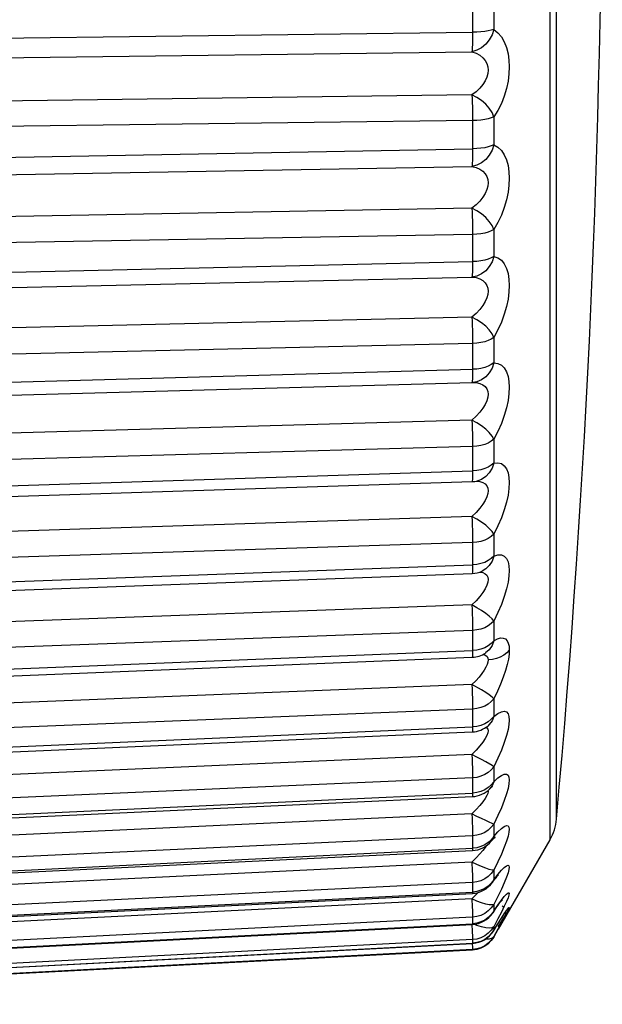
# Model space of a CAD drawing. Extents: x -841 to -216, y -127 to 601.
# Tile 97 of 201: x -319.23 to -315.2, y 200.65 to 207.46. Entities that reach past the tile are written whole.
import ezdxf

# ---------------------------------------------------------------- set-up
doc = ezdxf.new("R2010")
doc.units = 0
doc.header["$LTSCALE"] = 23.1
doc.layers.add('HEATSINK_AM_0', color=7, linetype='CONTINUOUS')

msp = doc.modelspace()

# ---------------------------------------------------------------- linework, layer by layer
at = {"layer": 'HEATSINK_AM_0', "color": 7}
for p, q in [((-315.5634, 216.2085), (-315.5634, 201.7901)), ((-315.5181, 203.278), (-315.5181, 216.0652)), ((-316.0986, 207.6103), (-316.0985, 207.3781)), ((-315.952, 207.5945), (-315.952, 207.3964)), ((-322.3727, 207.2984), (-316.0985, 207.3781)), ((-322.3773, 207.1632), (-316.103, 207.2427)), ((-316.103, 206.9437), (-322.3773, 206.864)), ((-316.0985, 206.7663), (-322.3727, 206.6868)), ((-316.0986, 206.7976), (-316.0985, 206.5711)), ((-315.952, 206.7914), (-315.952, 206.5985)), ((-322.3727, 206.4584), (-316.0985, 206.5711)), ((-322.3773, 206.3369), (-316.103, 206.4493)), ((-316.103, 206.1597), (-322.3773, 206.0471)), ((-315.952, 206.0126), (-315.952, 205.8268)), ((-316.0985, 205.9786), (-322.3727, 205.8662)), ((-316.0986, 206.0091), (-316.0985, 205.7907)), ((-322.3727, 205.6463), (-316.0985, 205.7907)), ((-322.3773, 205.5397), (-316.103, 205.6838)), ((-316.103, 205.4068), (-322.3773, 205.2626)), ((-315.952, 205.2665), (-315.952, 205.09)), ((-316.0985, 205.224), (-322.3727, 205.0798)), ((-316.0986, 205.2533), (-316.0985, 205.0455)), ((-322.3727, 204.871), (-316.0985, 205.0455)), ((-322.3773, 204.7804), (-316.103, 204.9547)), ((-316.1017, 204.9571), (-316.1029, 204.9547)), ((-316.1029, 204.9547), (-316.0979, 204.9549)), ((-316.0977, 204.9549), (-316.0979, 204.9549)), ((-316.103, 204.6933), (-322.3773, 204.519)), ((-316.0986, 204.5386), (-316.0985, 204.3435)), ((-315.952, 204.5612), (-315.952, 204.3959)), ((-316.0985, 204.5107), (-322.3727, 204.3364)), ((-322.3727, 204.1408), (-316.0985, 204.3435)), ((-322.3763, 204.0661), (-316.1021, 204.2686)), ((-316.1017, 204.2689), (-316.1021, 204.2686)), ((-316.0626, 204.2743), (-316.0634, 204.2741)), ((-315.9933, 204.1858), (-315.9997, 204.1634)), ((-316.103, 204.027), (-322.3773, 203.8245)), ((-315.952, 203.9046), (-315.952, 203.7523)), ((-316.0985, 203.8466), (-322.3727, 203.6441)), ((-316.0986, 203.8728), (-316.0985, 203.6926)), ((-316.0689, 203.6952), (-316.0985, 203.6926)), ((-322.3756, 203.4039), (-316.1014, 203.6324)), ((-322.3727, 203.4639), (-316.0985, 203.6926)), ((-316.1005, 203.6339), (-316.1014, 203.6324)), ((-315.9999, 203.6206), (-315.9933, 203.6068)), ((-315.9933, 203.6068), (-315.9911, 203.5908)), ((-315.9911, 203.5908), (-315.9933, 203.5723)), ((-316.103, 203.4152), (-322.3773, 203.1866)), ((-315.952, 203.3039), (-315.952, 203.1662)), ((-316.0985, 203.239), (-322.3727, 203.0105)), ((-316.0986, 203.2631), (-316.0985, 203.0998)), ((-315.5183, 203.1244), (-315.5181, 203.278)), ((-322.3727, 202.8476), (-316.0985, 203.0998)), ((-316.0689, 203.1027), (-316.0985, 203.0998)), ((-316.0406, 203.1093), (-316.0689, 203.1027)), ((-316.0085, 203.0828), (-316.0086, 203.0827)), ((-322.3749, 202.801), (-316.1007, 203.053)), ((-315.9927, 203.0473), (-315.9912, 203.0348)), ((-315.9912, 203.0348), (-315.9927, 203.0201)), ((-316.103, 202.8645), (-322.3773, 202.6125)), ((-316.036, 202.8277), (-316.103, 202.8645)), ((-315.952, 202.7655), (-315.952, 202.644)), ((-316.0985, 202.6945), (-322.3727, 202.4425)), ((-316.0986, 202.7162), (-316.0985, 202.5717)), ((-322.3743, 202.264), (-316.1001, 202.5368)), ((-322.3727, 202.2988), (-316.0985, 202.5717)), ((-316.0689, 202.5749), (-316.0985, 202.5717)), ((-316.0059, 202.5686), (-315.9999, 202.5655)), ((-315.9914, 202.5794), (-315.9915, 202.5794)), ((-315.5181, 202.3048), (-315.5181, 202.5057)), ((-316.103, 202.3811), (-322.3773, 202.1083)), ((-315.952, 202.2954), (-315.9634, 202.3043)), ((-315.952, 202.2954), (-315.952, 202.1915)), ((-315.518, 202.0557), (-315.5181, 202.3048)), ((-316.0985, 202.2191), (-322.3727, 201.9463)), ((-316.0986, 202.2382), (-316.0985, 202.1139)), ((-315.9927, 202.1317), (-315.9911, 202.1247)), ((-315.9785, 202.1441), (-315.9786, 202.1439)), ((-315.9634, 202.1639), (-315.9785, 202.1441)), ((-315.952, 202.1915), (-315.9634, 202.1639)), ((-322.3738, 201.7989), (-316.0996, 202.0894)), ((-322.3727, 201.8233), (-316.0985, 202.1139)), ((-316.0689, 202.1174), (-316.0985, 202.1139)), ((-315.9911, 202.1247), (-315.9933, 202.1118)), ((-316.073, 202.0001), (-316.103, 201.9701)), ((-316.103, 201.9701), (-322.3773, 201.6797)), ((-315.952, 201.8988), (-315.952, 201.8135)), ((-316.0985, 201.8179), (-322.3727, 201.5274)), ((-316.0985, 201.8179), (-316.0985, 201.7317)), ((-315.9634, 201.7886), (-315.9691, 201.7809)), ((-315.952, 201.8135), (-315.9634, 201.7886)), ((-315.952, 201.8135), (-315.9234, 201.8454)), ((-315.9429, 201.8096), (-315.9414, 201.8111)), ((-315.5634, 201.7901), (-315.9203, 201.1721)), ((-322.3727, 201.4265), (-316.0985, 201.7317)), ((-316.0689, 201.7353), (-316.0985, 201.7317)), ((-315.9899, 201.7716), (-316.014, 201.7555)), ((-316.0036, 201.7495), (-316.0108, 201.7381)), ((-315.9691, 201.7809), (-315.9693, 201.7807)), ((-322.3734, 201.4107), (-316.0992, 201.7157)), ((-316.073, 201.6657), (-316.103, 201.6362)), ((-316.0476, 201.6929), (-316.073, 201.6657)), ((-316.103, 201.6362), (-322.3773, 201.3312)), ((-315.899, 201.5797), (-315.8791, 201.5995)), ((-315.952, 201.5142), (-315.9625, 201.4936)), ((-315.952, 201.5799), (-315.952, 201.5142)), ((-316.0985, 201.4954), (-322.3727, 201.1904)), ((-316.0985, 201.4954), (-316.0985, 201.429)), ((-315.9899, 201.4706), (-316.014, 201.4538)), ((-315.9625, 201.4936), (-315.9627, 201.4934)), ((-315.8989, 201.4488), (-315.9232, 201.3987)), ((-316.103, 201.383), (-322.3773, 201.0667)), ((-322.3731, 201.1037), (-316.0989, 201.4199)), ((-322.3727, 201.1126), (-316.0985, 201.429)), ((-316.073, 201.4116), (-316.103, 201.383)), ((-316.103, 201.383), (-316.1005, 201.3255)), ((-316.0689, 201.4328), (-316.0985, 201.429)), ((-316.0574, 201.4276), (-316.073, 201.4116)), ((-315.9232, 201.3987), (-315.952, 201.3424)), ((-315.952, 201.3424), (-315.952, 201.297)), ((-315.9213, 201.3382), (-315.9135, 201.3488)), ((-315.9008, 201.3652), (-315.8958, 201.3713)), ((-315.879, 201.3302), (-315.8989, 201.2897)), ((-315.8958, 201.3713), (-315.8918, 201.3759)), ((-315.8921, 201.3275), (-315.8871, 201.3338)), ((-316.0985, 201.2552), (-322.3727, 200.9389)), ((-316.0985, 201.2552), (-316.0985, 201.2093)), ((-315.9578, 201.2856), (-315.9579, 201.2854)), ((-315.952, 201.297), (-315.9578, 201.2856)), ((-315.9234, 201.2099), (-315.8992, 201.2478)), ((-315.8789, 201.2515), (-315.8988, 201.2152)), ((-315.8923, 201.2359), (-315.8825, 201.2515)), ((-315.8825, 201.2515), (-315.874, 201.2648)), ((-315.874, 201.2648), (-315.8672, 201.2753)), ((-315.8697, 201.2903), (-315.8683, 201.2921)), ((-315.8672, 201.2753), (-315.861, 201.2847)), ((-322.3729, 200.8811), (-316.0986, 201.2052)), ((-322.3727, 200.8852), (-316.0985, 201.2093)), ((-316.1027, 201.205), (-316.1005, 201.1588)), ((-315.9547, 201.1591), (-315.9311, 201.1969)), ((-315.952, 201.1641), (-315.9234, 201.2099)), ((-315.952, 201.1887), (-315.952, 201.1641)), ((-315.9311, 201.1969), (-315.9132, 201.2252)), ((-315.9217, 201.1884), (-315.9033, 201.2182)), ((-315.9033, 201.2182), (-315.8923, 201.2359)), ((-316.0986, 201.1069), (-316.0985, 201.0998)), ((-315.9544, 201.1595), (-315.9545, 201.1594)), ((-315.952, 201.1641), (-315.9544, 201.1595)), ((-315.952, 201.1171), (-315.9204, 201.1719)), ((-315.952, 201.1206), (-315.952, 201.1171)), ((-322.3728, 200.7456), (-316.0985, 201.0738)), ((-316.0985, 201.0998), (-322.3727, 200.7757)), ((-322.3727, 200.7466), (-316.0985, 201.0749)), ((-316.0691, 201.1037), (-316.0985, 201.0998)), ((-316.0985, 201.0998), (-316.0985, 201.0749)), ((-316.0985, 201.0749), (-316.0985, 201.0738)), ((-316.0985, 201.0274), (-323.2577, 200.6521)), ((-316.0986, 201.0347), (-316.0985, 201.0309)), ((-316.0691, 201.0349), (-316.0985, 201.0309)), ((-316.0689, 201.0314), (-316.0985, 201.0274)), ((-316.0985, 201.0309), (-316.0985, 201.0274))]:
    msp.add_line(p, q, dxfattribs=at)
for points in [[(-315.952, 207.3964), (-315.9634, 207.3595), (-315.9824, 207.3251), (-316.0068, 207.295), (-316.036, 207.2705), (-316.0691, 207.2529), (-316.103, 207.2427)], [(-316.0985, 207.3781), (-316.0986, 207.3475), (-316.099, 207.319), (-316.0996, 207.2936), (-316.1005, 207.2719), (-316.1017, 207.2548), (-316.103, 207.2427)], [(-315.952, 207.3964), (-315.9691, 207.3916), (-315.9899, 207.387), (-316.014, 207.3834), (-316.0406, 207.3807), (-316.0689, 207.3788), (-316.0985, 207.3781)], [(-315.952, 207.3964), (-315.9233, 207.3744), (-315.8989, 207.3463), (-315.879, 207.3114), (-315.8636, 207.2717), (-315.853, 207.2289), (-315.8467, 207.1837), (-315.8446, 207.1373), (-315.8467, 207.0893), (-315.853, 207.0389), (-315.8637, 206.9875), (-315.8791, 206.9355), (-315.899, 206.8846), (-315.9233, 206.8368), (-315.952, 206.7914)], [(-316.103, 207.2427), (-316.073, 207.2324), (-316.0477, 207.2184), (-316.0269, 207.2013), (-316.0109, 207.1819), (-315.9998, 207.1608), (-315.9933, 207.1385), (-315.9911, 207.1156), (-315.9933, 207.0919), (-315.9998, 207.067), (-316.011, 207.0414), (-316.027, 207.0156), (-316.0478, 206.9903), (-316.0731, 206.966), (-316.103, 206.9437)], [(-315.952, 206.7914), (-315.9634, 206.8221), (-315.9824, 206.8521), (-316.0068, 206.8807), (-316.036, 206.9062), (-316.0691, 206.9272), (-316.103, 206.9437)], [(-316.103, 206.9437), (-316.1017, 206.9191), (-316.1005, 206.8913), (-316.0996, 206.8612), (-316.099, 206.8296), (-316.0986, 206.7976)], [(-315.952, 206.7914), (-315.969, 206.7846), (-315.9899, 206.7786), (-316.014, 206.7736), (-316.0406, 206.7699), (-316.0691, 206.7674), (-316.0985, 206.7663)], [(-315.952, 206.5985), (-315.9634, 206.5614), (-315.9824, 206.5271), (-316.0068, 206.4976), (-316.036, 206.4741), (-316.0691, 206.4578), (-316.103, 206.4493)], [(-316.0985, 206.5711), (-316.0986, 206.5416), (-316.099, 206.5148), (-316.0996, 206.4915), (-316.1005, 206.4725), (-316.1017, 206.4582), (-316.103, 206.4493)], [(-315.952, 206.5985), (-315.9691, 206.5911), (-315.9899, 206.5845), (-316.014, 206.579), (-316.0406, 206.575), (-316.0689, 206.5723), (-316.0985, 206.5711)], [(-315.952, 206.5985), (-315.9233, 206.5824), (-315.899, 206.5597), (-315.8791, 206.5296), (-315.8637, 206.4941), (-315.8531, 206.4547), (-315.8468, 206.412), (-315.8446, 206.3674), (-315.8467, 206.3205), (-315.8529, 206.2706), (-315.8636, 206.219), (-315.879, 206.1658), (-315.8989, 206.1127), (-315.9232, 206.0619), (-315.952, 206.0126)], [(-316.103, 206.4493), (-316.0731, 206.4421), (-316.0478, 206.4308), (-316.0271, 206.4162), (-316.011, 206.3989), (-315.9999, 206.3795), (-315.9933, 206.3585), (-315.9911, 206.3365), (-315.9933, 206.3133), (-315.9997, 206.2886), (-316.0108, 206.2629), (-316.0269, 206.2365), (-316.0477, 206.2099), (-316.073, 206.1841), (-316.103, 206.1597)], [(-315.952, 206.0126), (-315.9634, 206.0409), (-315.9824, 206.069), (-316.0068, 206.0963), (-316.036, 206.1213), (-316.0691, 206.1423), (-316.103, 206.1597)], [(-316.103, 206.1597), (-316.1017, 206.1331), (-316.1005, 206.1039), (-316.0996, 206.0728), (-316.099, 206.0408), (-316.0986, 206.0091)], [(-315.952, 206.0126), (-315.969, 206.0033), (-315.9899, 205.9952), (-316.014, 205.9885), (-316.0406, 205.9834), (-316.0691, 205.9801), (-316.0985, 205.9786)], [(-315.952, 205.8268), (-315.9634, 205.7899), (-315.9824, 205.7562), (-316.0068, 205.7276), (-316.036, 205.7053), (-316.0691, 205.6905), (-316.103, 205.6838)], [(-315.952, 205.8268), (-315.9691, 205.8171), (-315.9899, 205.8084), (-316.014, 205.8012), (-316.0406, 205.7959), (-316.0689, 205.7922), (-316.0985, 205.7907)], [(-315.952, 205.8268), (-315.9233, 205.8169), (-315.899, 205.7997), (-315.8791, 205.7746), (-315.8637, 205.7435), (-315.8531, 205.7078), (-315.8468, 205.6681), (-315.8446, 205.6259), (-315.8467, 205.5806), (-315.8529, 205.5318), (-315.8636, 205.4804), (-315.879, 205.4266), (-315.8989, 205.3722), (-315.9232, 205.319), (-315.952, 205.2665)], [(-316.0985, 205.7907), (-316.0986, 205.7627), (-316.099, 205.7379), (-316.0996, 205.717), (-316.1005, 205.7007), (-316.1017, 205.6895), (-316.103, 205.6838)], [(-316.103, 205.6838), (-316.0731, 205.6797), (-316.0478, 205.6713), (-316.0271, 205.6592), (-316.011, 205.6441), (-315.9999, 205.6266), (-315.9933, 205.6072), (-315.9911, 205.5863), (-315.9933, 205.5639), (-315.9997, 205.5397), (-316.0108, 205.5141), (-316.0269, 205.4873), (-316.0477, 205.46), (-316.073, 205.4329), (-316.103, 205.4068)], [(-315.952, 205.2665), (-315.9634, 205.2922), (-315.9824, 205.318), (-316.0068, 205.3438), (-316.036, 205.3679), (-316.0691, 205.3888), (-316.103, 205.4068)], [(-316.103, 205.4068), (-316.1017, 205.3786), (-316.1005, 205.3481), (-316.0996, 205.3164), (-316.099, 205.2845), (-316.0986, 205.2533)], [(-315.952, 205.2665), (-315.969, 205.2548), (-315.9899, 205.2447), (-316.014, 205.2364), (-316.0406, 205.23), (-316.0691, 205.2258), (-316.0985, 205.224)], [(-315.952, 205.09), (-315.9691, 205.0779), (-315.9899, 205.0672), (-316.014, 205.0584), (-316.0406, 205.0518), (-316.0689, 205.0474), (-316.0985, 205.0455)], [(-315.952, 205.09), (-315.9634, 205.0537), (-315.9824, 205.0208), (-316.0068, 204.9934), (-316.036, 204.9727), (-316.0691, 204.9595), (-316.0977, 204.9549)], [(-315.952, 205.09), (-315.9233, 205.0862), (-315.8989, 205.0747), (-315.879, 205.0548), (-315.8636, 205.0283), (-315.853, 204.9966), (-315.8467, 204.9603), (-315.8446, 204.9209), (-315.8467, 204.8777), (-315.853, 204.8303), (-315.8637, 204.7797), (-315.8791, 204.7262), (-315.899, 204.6711), (-315.9233, 204.6164), (-315.952, 204.5612)], [(-316.0985, 205.0455), (-316.0986, 205.0192), (-316.099, 204.9966), (-316.0996, 204.9784), (-316.1005, 204.965), (-316.1017, 204.9571)], [(-316.0999, 204.9548), (-316.073, 204.9537), (-316.0477, 204.9482), (-316.0269, 204.9388), (-316.0109, 204.926), (-315.9998, 204.9105), (-315.9933, 204.8928), (-315.9911, 204.8733), (-315.9933, 204.852), (-315.9998, 204.8285), (-316.011, 204.8032), (-316.027, 204.7764), (-316.0478, 204.7488), (-316.0731, 204.7208), (-316.103, 204.6933)], [(-315.952, 204.5612), (-315.9634, 204.584), (-315.9824, 204.6073), (-316.0068, 204.6313), (-316.036, 204.6543), (-316.0691, 204.6748), (-316.103, 204.6933)], [(-316.103, 204.6933), (-316.1017, 204.6637), (-316.1005, 204.6324), (-316.0996, 204.6004), (-316.099, 204.5688), (-316.0986, 204.5386)], [(-315.952, 204.5612), (-315.969, 204.5474), (-315.9899, 204.5354), (-316.014, 204.5255), (-316.0406, 204.5179), (-316.0691, 204.513), (-316.0985, 204.5107)], [(-315.952, 204.3959), (-315.9691, 204.3817), (-315.9899, 204.3691), (-316.014, 204.3588), (-316.0406, 204.351), (-316.0689, 204.3458), (-316.0985, 204.3435)], [(-315.952, 204.3959), (-315.9634, 204.3606), (-315.9824, 204.3289), (-316.0068, 204.3031), (-316.036, 204.2841), (-316.0626, 204.2743)], [(-315.952, 204.3959), (-315.9233, 204.3984), (-315.899, 204.3928), (-315.8791, 204.3785), (-315.8637, 204.3572), (-315.8531, 204.3299), (-315.8468, 204.2976), (-315.8446, 204.2614), (-315.8467, 204.2208), (-315.8529, 204.1757), (-315.8636, 204.1266), (-315.879, 204.0735), (-315.8989, 204.018), (-315.9232, 203.962), (-315.952, 203.9046)], [(-316.0985, 204.3435), (-316.0986, 204.3193), (-316.099, 204.2992), (-316.0996, 204.2838), (-316.1005, 204.2736), (-316.1017, 204.2689)], [(-316.0731, 204.272), (-316.0478, 204.2696), (-316.0271, 204.263)], [(-316.0271, 204.263), (-316.011, 204.2528), (-315.9999, 204.2396)], [(-315.9999, 204.2396), (-315.9933, 204.2237), (-315.9911, 204.2059), (-315.9933, 204.1858)], [(-315.9997, 204.1634), (-316.0108, 204.1389), (-316.0269, 204.1123), (-316.0476, 204.0844), (-316.073, 204.0557), (-316.103, 204.027)], [(-315.952, 203.9046), (-315.9634, 203.9242), (-315.9824, 203.9448), (-316.0068, 203.9667), (-316.036, 203.9883), (-316.0691, 204.0082), (-316.103, 204.027)], [(-316.103, 204.027), (-316.1017, 203.9963), (-316.1005, 203.9645), (-316.0996, 203.9326), (-316.099, 203.9017), (-316.0986, 203.8728)], [(-315.952, 203.9046), (-315.969, 203.8888), (-315.9899, 203.875), (-316.014, 203.8636), (-316.0406, 203.8549), (-316.0691, 203.8492), (-316.0985, 203.8466)], [(-315.952, 203.7523), (-315.9691, 203.7361), (-315.9899, 203.7218), (-316.014, 203.71), (-316.0406, 203.7011), (-316.0689, 203.6952)], [(-315.952, 203.7523), (-315.9634, 203.7184), (-315.9824, 203.6883), (-316.0068, 203.6643), (-316.0319, 203.6491)], [(-315.952, 203.7523), (-315.9233, 203.7611), (-315.899, 203.7613), (-315.8791, 203.7527), (-315.8637, 203.7366), (-315.8531, 203.7141), (-315.8468, 203.6859), (-315.8446, 203.6534), (-315.8467, 203.6159), (-315.8529, 203.5733), (-315.8636, 203.5261), (-315.879, 203.4743), (-315.8989, 203.4192), (-315.9232, 203.3626), (-315.952, 203.3039)], [(-316.0985, 203.6926), (-316.0986, 203.6707), (-316.099, 203.6533), (-316.0996, 203.6409), (-316.1005, 203.6339)], [(-316.0492, 203.6427), (-316.0478, 203.6427), (-316.0271, 203.639), (-316.011, 203.6314), (-315.9999, 203.6206)], [(-315.9933, 203.5723), (-315.9997, 203.5511), (-316.0108, 203.5275)], [(-316.0108, 203.5275), (-316.0269, 203.5015), (-316.0477, 203.4737), (-316.073, 203.4447), (-316.103, 203.4152)], [(-315.952, 203.3039), (-315.9634, 203.32), (-315.9824, 203.3376), (-316.0068, 203.3571), (-316.036, 203.3772), (-316.0691, 203.3963), (-316.103, 203.4152)], [(-316.103, 203.4152), (-316.1017, 203.3837), (-316.1005, 203.3518), (-316.0996, 203.3203), (-316.099, 203.2905), (-316.0986, 203.2631)], [(-315.952, 203.3039), (-315.969, 203.2861), (-315.9899, 203.2707), (-316.014, 203.2579), (-316.0406, 203.2483), (-316.0691, 203.2419), (-316.0985, 203.239)], [(-315.952, 203.1662), (-315.9691, 203.1482), (-315.9899, 203.1323), (-316.014, 203.1192), (-316.0406, 203.1093)], [(-315.952, 203.1662), (-315.9634, 203.1341), (-315.9824, 203.1058), (-316.0085, 203.0828)], [(-315.952, 203.1662), (-315.9266, 203.1799), (-315.9046, 203.1867), (-315.8859, 203.1864), (-315.8707, 203.1799), (-315.8592, 203.1677), (-315.8511, 203.1506), (-315.8462, 203.1293), (-315.8447, 203.1035)], [(-316.0985, 203.0998), (-316.0986, 203.0805), (-316.099, 203.066), (-316.0996, 203.0567), (-316.1005, 203.053), (-316.1007, 203.053)], [(-315.8448, 203.1035), (-315.8617, 203.0848), (-315.8825, 203.0684), (-315.9066, 203.0549), (-315.9332, 203.0446), (-315.9616, 203.0378), (-315.9912, 203.0348)], [(-315.8447, 203.1035), (-315.8462, 203.074), (-315.851, 203.0405), (-315.8591, 203.0027), (-315.8707, 202.961), (-315.8859, 202.9157), (-315.9046, 202.8676), (-315.9266, 202.8176), (-315.952, 202.7655)], [(-315.5181, 202.5057), (-315.5179, 202.6108), (-315.5181, 202.7187), (-315.518, 202.8438), (-315.5183, 203.1244)], [(-315.9927, 203.0201), (-315.9978, 203.0033), (-316.0063, 202.9843), (-316.0184, 202.9633), (-316.0343, 202.9405), (-316.0537, 202.9162), (-316.0766, 202.8907), (-316.103, 202.8645)], [(-316.0265, 203.0732), (-316.0184, 203.0718), (-316.0063, 203.0661), (-315.9978, 203.0579), (-315.9927, 203.0473)], [(-316.103, 202.8645), (-316.1017, 202.8327), (-316.1005, 202.8009), (-316.0996, 202.7703), (-316.099, 202.7418), (-316.0986, 202.7162)], [(-315.952, 202.7655), (-315.9634, 202.7781), (-315.9824, 202.7925), (-316.0068, 202.8095), (-316.036, 202.8277)], [(-315.952, 202.7655), (-315.969, 202.7461), (-315.9899, 202.7292), (-316.014, 202.7152), (-316.0406, 202.7046), (-316.0691, 202.6977), (-316.0985, 202.6945)], [(-315.952, 202.644), (-315.9233, 202.6648), (-315.899, 202.6768), (-315.8791, 202.6797), (-315.8637, 202.6746), (-315.8531, 202.6623), (-315.8468, 202.6434), (-315.8446, 202.6191), (-315.8467, 202.589), (-315.8529, 202.5529), (-315.8636, 202.5111), (-315.879, 202.4634), (-315.8989, 202.4109), (-315.9232, 202.3551), (-315.952, 202.2954)], [(-315.952, 202.644), (-315.9691, 202.6243), (-315.9899, 202.607), (-316.014, 202.5927)], [(-315.952, 202.644), (-315.9634, 202.614), (-315.9824, 202.5879), (-315.9914, 202.5794)], [(-316.0985, 202.5717), (-316.0986, 202.5551), (-316.099, 202.5437), (-316.0996, 202.5377), (-316.1001, 202.5368)], [(-316.014, 202.5927), (-316.0406, 202.582), (-316.0689, 202.5749)], [(-315.9999, 202.5655), (-315.9933, 202.5564), (-315.9911, 202.5444)], [(-315.9911, 202.5444), (-315.9933, 202.5295), (-315.9997, 202.5115)], [(-315.9913, 202.5795), (-315.986, 202.5837), (-315.9848, 202.5846)], [(-315.9997, 202.5115), (-316.0108, 202.4905), (-316.0269, 202.4665), (-316.0477, 202.4399)], [(-316.0477, 202.4399), (-316.073, 202.4112), (-316.103, 202.3811)], [(-315.9634, 202.3043), (-316.0068, 202.3296), (-316.036, 202.3458), (-316.0691, 202.3627), (-316.103, 202.3811)], [(-316.103, 202.3811), (-316.1017, 202.3492), (-316.1005, 202.318), (-316.0996, 202.2885), (-316.099, 202.2616), (-316.0986, 202.2382)], [(-315.952, 202.2954), (-315.969, 202.2745), (-315.9899, 202.2564), (-316.014, 202.2413), (-316.0406, 202.2299), (-316.0691, 202.2225), (-316.0985, 202.2191)], [(-315.952, 202.1915), (-315.9233, 202.218), (-315.899, 202.2357), (-315.8791, 202.2443), (-315.8637, 202.2448), (-315.8531, 202.2378), (-315.8468, 202.2239), (-315.8446, 202.2041), (-315.8467, 202.1782), (-315.8529, 202.146), (-315.8636, 202.1076), (-315.879, 202.0627), (-315.8989, 202.0125), (-315.9232, 201.958), (-315.952, 201.8988)], [(-316.014, 202.1365), (-316.0406, 202.125), (-316.0689, 202.1174)], [(-315.952, 202.1915), (-315.9691, 202.1703), (-315.9899, 202.1518), (-316.014, 202.1365)], [(-315.9787, 202.1438), (-315.9712, 202.1513), (-315.9641, 202.1578), (-315.9609, 202.1603), (-315.9608, 202.1604)], [(-316.0985, 202.1139), (-316.0986, 202.1003), (-316.099, 202.0921), (-316.0996, 202.0894)], [(-315.9933, 202.1118), (-315.9997, 202.0957), (-316.0108, 202.0764), (-316.0269, 202.0538)], [(-316.0269, 202.0538), (-316.0477, 202.0282), (-316.073, 202.0001)], [(-315.518, 201.9336), (-315.5181, 201.9348), (-315.518, 202.0557)], [(-315.952, 201.8988), (-315.9634, 201.9039), (-315.9824, 201.9114), (-316.0068, 201.9228), (-316.036, 201.9368), (-316.0691, 201.9523), (-316.103, 201.9701)], [(-316.103, 201.9701), (-316.1017, 201.9385), (-316.1005, 201.9082), (-316.0996, 201.8802), (-316.099, 201.8553), (-316.0986, 201.8343), (-316.0985, 201.8179)], [(-315.952, 201.8988), (-315.969, 201.8767), (-315.9899, 201.8574), (-316.014, 201.8415), (-316.0406, 201.8294), (-316.0691, 201.8215), (-316.0985, 201.8179)], [(-315.9234, 201.8454), (-315.8991, 201.8686), (-315.8792, 201.8829), (-315.8638, 201.8891), (-315.8531, 201.8874), (-315.8468, 201.8786), (-315.8446, 201.8637), (-315.8467, 201.8423), (-315.8529, 201.8143), (-315.8635, 201.7797), (-315.8789, 201.7382), (-315.8989, 201.6907), (-315.9232, 201.638), (-315.952, 201.5799)], [(-315.952, 201.8135), (-315.9691, 201.7912), (-315.9899, 201.7716)], [(-315.9696, 201.7803), (-315.9615, 201.7898), (-315.951, 201.8014), (-315.9429, 201.8096)], [(-316.0985, 201.7317), (-316.0986, 201.7212), (-316.099, 201.7162), (-316.0992, 201.7157)], [(-316.014, 201.7555), (-316.0406, 201.7433), (-316.0689, 201.7353)], [(-316.0108, 201.7381), (-316.0268, 201.7171), (-316.0476, 201.6929)], [(-315.952, 201.5799), (-315.9634, 201.5811), (-315.9824, 201.5852), (-316.0068, 201.5935), (-316.036, 201.6052), (-316.0691, 201.6191), (-316.103, 201.6362)], [(-316.103, 201.6362), (-316.1005, 201.5762), (-316.0996, 201.5499), (-316.099, 201.5272), (-316.0986, 201.5089), (-316.0985, 201.4954)], [(-315.8791, 201.5995), (-315.8637, 201.6112), (-315.8531, 201.6149), (-315.8468, 201.6113), (-315.8446, 201.6013), (-315.8467, 201.5846), (-315.8529, 201.5611), (-315.8636, 201.5307)], [(-315.952, 201.5799), (-315.969, 201.5568), (-315.9899, 201.5367), (-316.014, 201.5201), (-316.0406, 201.5075), (-316.0691, 201.4992), (-316.0985, 201.4954)], [(-315.952, 201.5142), (-315.9691, 201.491), (-315.9899, 201.4706)], [(-315.9631, 201.4928), (-315.9574, 201.5004), (-315.946, 201.5153), (-315.9359, 201.5279), (-315.9273, 201.5381), (-315.9207, 201.5455), (-315.9196, 201.5467)], [(-315.952, 201.5142), (-315.9233, 201.5512), (-315.899, 201.5797)], [(-315.8636, 201.5307), (-315.879, 201.493), (-315.8989, 201.4488)], [(-316.014, 201.4538), (-316.0406, 201.4411), (-316.0689, 201.4328)], [(-315.952, 201.3424), (-315.9634, 201.3397), (-315.9824, 201.3401), (-316.0068, 201.3454), (-316.036, 201.3546), (-316.0691, 201.3667), (-316.103, 201.383)], [(-316.0985, 201.429), (-316.0986, 201.4217), (-316.0989, 201.4199)], [(-315.899, 201.3721), (-315.8791, 201.3972), (-315.8637, 201.4142), (-315.8531, 201.4233), (-315.8468, 201.425), (-315.8446, 201.4201), (-315.8467, 201.4082), (-315.8529, 201.3895)], [(-315.8529, 201.3895), (-315.8636, 201.3637), (-315.879, 201.3302)], [(-316.1005, 201.3255), (-316.0996, 201.3012), (-316.099, 201.281), (-316.0986, 201.2655), (-316.0985, 201.2552)], [(-315.952, 201.3424), (-315.969, 201.3186), (-315.9899, 201.2978), (-316.014, 201.2806), (-316.0406, 201.2676), (-316.0691, 201.2591), (-316.0985, 201.2552)], [(-315.9583, 201.2849), (-315.9497, 201.2976), (-315.9395, 201.3124), (-315.93, 201.326), (-315.9213, 201.3382)], [(-315.952, 201.297), (-315.9233, 201.3387), (-315.899, 201.3721)], [(-315.9135, 201.3488), (-315.9066, 201.3578), (-315.9008, 201.3652)], [(-315.8992, 201.2478), (-315.8793, 201.2779), (-315.8639, 201.3002), (-315.8531, 201.3146)], [(-315.8531, 201.3146), (-315.8468, 201.3217), (-315.8446, 201.3219), (-315.8467, 201.3151), (-315.8529, 201.3014)], [(-315.9899, 201.2521), (-316.014, 201.2348), (-316.0406, 201.2218)], [(-315.952, 201.297), (-315.9691, 201.273), (-315.9899, 201.2521)], [(-315.8989, 201.2897), (-315.9232, 201.2426), (-315.952, 201.1887)], [(-315.9132, 201.2252), (-315.9047, 201.2384), (-315.8967, 201.2507), (-315.8894, 201.2617)], [(-315.8894, 201.2617), (-315.8828, 201.2714), (-315.8773, 201.2796), (-315.8728, 201.286), (-315.8697, 201.2903)], [(-315.8529, 201.3014), (-315.8635, 201.2804), (-315.8789, 201.2515)], [(-316.0985, 201.2093), (-316.0986, 201.2053), (-316.0986, 201.2052)], [(-316.0406, 201.2218), (-316.0689, 201.2132), (-316.0985, 201.2093)], [(-316.0068, 201.1811), (-316.036, 201.1877), (-316.0691, 201.198), (-316.0883, 201.2066)], [(-315.952, 201.1887), (-315.969, 201.1644), (-315.9899, 201.1432), (-316.014, 201.1257), (-316.0406, 201.1125), (-316.0691, 201.1037)], [(-315.952, 201.1887), (-315.9634, 201.1822), (-315.9824, 201.179), (-316.0068, 201.1811)], [(-315.8988, 201.2152), (-315.9232, 201.1716), (-315.952, 201.1206)], [(-316.1005, 201.1588), (-316.099, 201.1194), (-316.0986, 201.1069)], [(-315.9899, 201.1185), (-316.014, 201.1009), (-316.0406, 201.0876)], [(-315.952, 201.1206), (-315.969, 201.0961), (-315.9899, 201.0748), (-316.014, 201.0571)], [(-315.952, 201.1171), (-315.9691, 201.0926), (-315.9899, 201.0712), (-316.014, 201.0535)], [(-315.952, 201.1206), (-315.9634, 201.1103), (-315.9824, 201.1036), (-316.0068, 201.1025)], [(-315.952, 201.1641), (-315.9691, 201.1397), (-315.9899, 201.1185)], [(-316.1003, 201.0737), (-316.099, 201.0441), (-316.0986, 201.0347)], [(-316.0406, 201.0876), (-316.0689, 201.0789), (-316.0985, 201.0749)], [(-316.014, 201.0571), (-316.0406, 201.0437), (-316.0691, 201.0349)], [(-316.014, 201.0535), (-316.0406, 201.0402), (-316.0689, 201.0314)], [(-316.0985, 201.0309), (-322.4045, 200.7011), (-322.4342, 200.6997), (-322.4619, 200.6985), (-322.4871, 200.6976)]]:
    msp.add_lwpolyline(points, dxfattribs=at)
for centre, radius, start, end in [((-394.1832, 208.9993), 78.9818, 354.867361, 5.132639), ((-316.1079, 204.4485), 0.18, 271.84836, 284.32902), ((-316.1079, 203.8123), 0.18, 272.08556, 294.98633), ((-316.1079, 203.2328), 0.18, 272.29987, 303.53015), ((-316.1079, 202.7166), 0.18, 272.48895, 310.31545), ((-316.1079, 202.2692), 0.18, 272.65075, 315.95407), ((-315.8657, 201.9647), 0.3491, 330.00075, 354.86736), ((-316.1079, 201.8955), 0.18, 272.78351, 320.43707), ((-316.1079, 201.5997), 0.18, 272.88581, 323.88752), ((-316.1079, 201.3849), 0.18, 272.95652, 326.51669), ((-316.1079, 201.2536), 0.18, 272.99489, 328.49451)]:
    msp.add_arc(centre, radius, start, end, dxfattribs=at)

doc.saveas('drawing.dxf')
